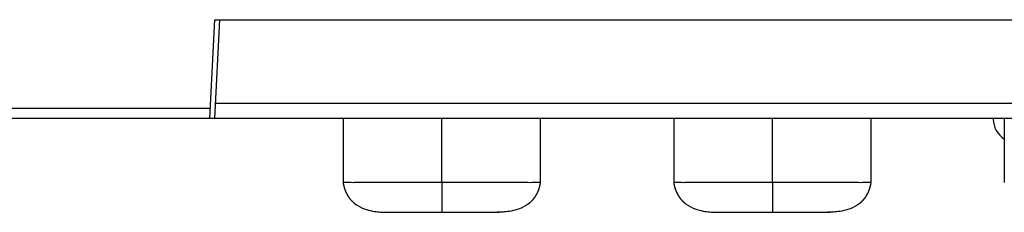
# Model space of a CAD drawing. Header units: millimetres. Extents: x -57 to 1892, y -935 to -279.
# Tile 5 of 40: x 1167.5 to 1187.46, y -890.32 to -886.42. Entities that reach past the tile are written whole.
import ezdxf

# ---------------------------------------------------------------- set-up
doc = ezdxf.new("R2010")
doc.units = ezdxf.units.MM
doc.header["$LTSCALE"] = 30.734
doc.layers.get('0').update_dxf_attribs({"linetype": 'CONTINUOUS'})
doc.layers.add('06___PRT_ALL_SURFS', color=7, linetype='CONTINUOUS')

msp = doc.modelspace()

# ---------------------------------------------------------------- linework, layer by layer
at = {"linetype": 'Continuous'}
for p, q in [((1171.356, -888.422), (1171.456, -886.422)), ((1171.456, -886.422), (1207.456, -886.422)), ((1171.456, -888.422), (1171.556, -886.422)), ((1207.441, -888.122), (1171.471, -888.122)), ((1171.366, -888.222), (1166.514, -888.222)), ((1171.356, -888.422), (1161.776, -888.422)), ((1207.456, -888.422), (1171.366, -888.422)), ((1176.056, -889.722), (1176.056, -888.422)), ((1182.756, -889.722), (1182.756, -888.422))]:
    msp.add_line(p, q, dxfattribs=at)
msp.add_arc((1187.73, -888.422), 0.5, 181.5, 236.577, dxfattribs=at)
at = {"layer": '06___PRT_ALL_SURFS', "linetype": 'Continuous'}
for p, q in [((1174.056, -888.422), (1174.056, -889.722)), ((1178.056, -889.722), (1178.056, -888.422)), ((1180.756, -888.422), (1180.756, -889.722)), ((1184.756, -889.722), (1184.756, -888.422)), ((1187.456, -888.422), (1187.456, -889.722)), ((1174.056, -889.722), (1174.056, -889.722)), ((1174.056, -889.722), (1174.058, -889.732)), ((1174.058, -889.73), (1174.058, -889.732)), ((1174.058, -889.732), (1174.059, -889.738)), ((1174.059, -889.737), (1174.06, -889.743)), ((1174.061, -889.751), (1174.062, -889.756)), ((1174.062, -889.756), (1174.063, -889.762)), ((1174.063, -889.762), (1174.065, -889.768)), ((1174.065, -889.768), (1174.066, -889.774)), ((1174.066, -889.774), (1174.067, -889.779)), ((1174.067, -889.779), (1174.068, -889.785)), ((1174.068, -889.785), (1174.07, -889.791)), ((1174.07, -889.791), (1174.071, -889.797)), ((1174.145, -889.722), (1174.071, -889.722)), ((1174.071, -889.795), (1174.072, -889.801)), ((1174.179, -889.722), (1174.145, -889.722)), ((1174.351, -889.722), (1174.304, -889.722)), ((1174.539, -889.722), (1174.491, -889.722)), ((1174.587, -889.722), (1174.539, -889.722)), ((1177.359, -889.722), (1174.747, -889.722)), ((1176.056, -889.722), (1176.056, -890.322)), ((1177.518, -889.722), (1177.444, -889.722)), ((1177.566, -889.722), (1177.518, -889.722)), ((1177.614, -889.722), (1177.566, -889.722)), ((1177.89, -889.722), (1177.847, -889.723)), ((1177.929, -889.722), (1177.89, -889.722)), ((1178.056, -889.722), (1178.032, -889.722)), ((1178.04, -889.802), (1178.043, -889.791)), ((1178.044, -889.787), (1178.045, -889.784)), ((1178.046, -889.777), (1178.047, -889.773)), ((1178.047, -889.773), (1178.048, -889.769)), ((1178.048, -889.769), (1178.049, -889.766)), ((1178.049, -889.762), (1178.05, -889.759)), ((1178.049, -889.766), (1178.049, -889.762)), ((1178.05, -889.759), (1178.051, -889.755)), ((1178.051, -889.752), (1178.052, -889.748)), ((1178.051, -889.755), (1178.051, -889.751)), ((1178.052, -889.748), (1178.053, -889.741)), ((1178.053, -889.741), (1178.056, -889.725)), ((1178.053, -889.745), (1178.054, -889.738)), ((1178.054, -889.734), (1178.056, -889.728)), ((1178.056, -889.728), (1178.056, -889.722)), ((1178.056, -889.722), (1178.056, -889.722)), ((1180.756, -889.722), (1180.756, -889.722)), ((1180.756, -889.722), (1180.758, -889.732)), ((1180.758, -889.73), (1180.759, -889.737)), ((1180.758, -889.732), (1180.759, -889.74)), ((1180.759, -889.74), (1180.76, -889.745)), ((1180.76, -889.745), (1180.761, -889.751)), ((1180.761, -889.751), (1180.762, -889.756)), ((1180.762, -889.756), (1180.763, -889.762)), ((1180.763, -889.762), (1180.765, -889.768)), ((1180.765, -889.768), (1180.766, -889.774)), ((1180.766, -889.774), (1180.767, -889.779)), ((1180.767, -889.779), (1180.768, -889.785)), ((1180.768, -889.785), (1180.77, -889.791)), ((1180.77, -889.791), (1180.771, -889.795)), ((1180.845, -889.722), (1180.771, -889.722)), ((1180.771, -889.794), (1180.772, -889.8)), ((1180.879, -889.722), (1180.845, -889.722)), ((1181.051, -889.722), (1181.004, -889.722)), ((1181.239, -889.722), (1181.191, -889.722)), ((1181.287, -889.722), (1181.239, -889.722)), ((1184.059, -889.722), (1181.447, -889.722)), ((1182.756, -889.722), (1182.756, -890.322)), ((1184.218, -889.722), (1184.144, -889.722)), ((1184.266, -889.722), (1184.218, -889.722)), ((1184.314, -889.722), (1184.266, -889.722)), ((1184.59, -889.722), (1184.547, -889.723)), ((1184.629, -889.722), (1184.59, -889.722)), ((1184.756, -889.722), (1184.732, -889.722)), ((1184.74, -889.802), (1184.743, -889.791)), ((1184.744, -889.787), (1184.745, -889.784)), ((1184.746, -889.777), (1184.747, -889.773)), ((1184.747, -889.773), (1184.748, -889.769)), ((1184.748, -889.769), (1184.749, -889.766)), ((1184.749, -889.762), (1184.75, -889.759)), ((1184.749, -889.766), (1184.749, -889.762)), ((1184.75, -889.759), (1184.751, -889.755)), ((1184.751, -889.752), (1184.752, -889.748)), ((1184.751, -889.755), (1184.751, -889.751)), ((1184.752, -889.748), (1184.753, -889.741)), ((1184.753, -889.741), (1184.756, -889.725)), ((1184.753, -889.745), (1184.754, -889.738)), ((1184.754, -889.734), (1184.756, -889.728)), ((1184.756, -889.728), (1184.756, -889.722)), ((1184.756, -889.722), (1184.756, -889.722)), ((1187.456, -889.722), (1187.456, -889.722)), ((1187.456, -889.722), (1187.456, -889.722)), ((1174.072, -889.8), (1174.074, -889.806)), ((1174.073, -889.804), (1174.075, -889.81)), ((1174.074, -889.809), (1174.076, -889.816)), ((1174.076, -889.813), (1174.077, -889.819)), ((1174.076, -889.816), (1174.078, -889.822)), ((1174.077, -889.819), (1174.08, -889.829)), ((1174.08, -889.828), (1174.081, -889.831)), ((1174.08, -889.829), (1174.082, -889.834)), ((1174.081, -889.832), (1174.083, -889.837)), ((1174.082, -889.835), (1174.084, -889.84)), ((1174.083, -889.838), (1174.085, -889.843)), ((1174.084, -889.841), (1174.086, -889.847)), ((1174.085, -889.844), (1174.087, -889.85)), ((1174.086, -889.847), (1174.088, -889.853)), ((1174.087, -889.851), (1174.089, -889.856)), ((1174.088, -889.854), (1174.09, -889.859)), ((1174.089, -889.857), (1174.091, -889.862)), ((1174.09, -889.86), (1174.091, -889.863)), ((1174.091, -889.862), (1174.092, -889.866)), ((1174.092, -889.865), (1174.094, -889.869)), ((1174.093, -889.869), (1174.095, -889.873)), ((1174.094, -889.872), (1174.096, -889.876)), ((1174.096, -889.875), (1174.097, -889.879)), ((1174.097, -889.878), (1174.098, -889.882)), ((1174.098, -889.881), (1174.1, -889.886)), ((1174.099, -889.885), (1174.101, -889.889)), ((1174.101, -889.888), (1174.102, -889.892)), ((1174.102, -889.891), (1174.104, -889.895)), ((1174.103, -889.894), (1174.105, -889.898)), ((1174.104, -889.897), (1174.106, -889.901)), ((1174.106, -889.9), (1174.107, -889.904)), ((1174.107, -889.903), (1174.109, -889.907)), ((1174.108, -889.906), (1174.11, -889.91)), ((1174.11, -889.91), (1174.112, -889.914)), ((1174.111, -889.913), (1174.114, -889.918)), ((1174.113, -889.917), (1174.115, -889.922)), ((1174.115, -889.92), (1174.117, -889.925)), ((1174.117, -889.924), (1174.118, -889.928)), ((1174.118, -889.927), (1174.12, -889.931)), ((1174.119, -889.93), (1174.121, -889.934)), ((1174.121, -889.933), (1174.123, -889.937)), ((1174.123, -889.936), (1174.125, -889.941)), ((1174.124, -889.94), (1174.126, -889.944)), ((1174.126, -889.943), (1174.128, -889.948)), ((1174.128, -889.947), (1174.13, -889.951)), ((1174.13, -889.95), (1174.132, -889.954)), ((1174.131, -889.954), (1174.134, -889.958)), ((1174.133, -889.957), (1174.136, -889.962)), ((1174.135, -889.961), (1174.138, -889.965)), ((1174.137, -889.964), (1174.14, -889.969)), ((1174.14, -889.969), (1174.142, -889.973)), ((1174.144, -889.975), (1174.146, -889.98)), ((1174.146, -889.979), (1174.149, -889.984)), ((1174.148, -889.983), (1174.151, -889.987)), ((1174.151, -889.987), (1174.153, -889.991)), ((1174.153, -889.99), (1174.156, -889.995)), ((1174.155, -889.994), (1174.158, -889.999)), ((1177.955, -889.999), (1177.957, -889.995)), ((1177.957, -889.996), (1177.959, -889.992)), ((1177.958, -889.993), (1177.961, -889.989)), ((1177.96, -889.99), (1177.963, -889.986)), ((1177.962, -889.987), (1177.964, -889.983)), ((1177.964, -889.984), (1177.966, -889.98)), ((1177.966, -889.981), (1177.968, -889.977)), ((1177.968, -889.978), (1177.97, -889.974)), ((1177.969, -889.975), (1177.971, -889.971)), ((1177.971, -889.972), (1177.973, -889.969)), ((1177.973, -889.969), (1177.975, -889.966)), ((1177.974, -889.966), (1177.976, -889.963)), ((1177.976, -889.963), (1177.978, -889.96)), ((1177.978, -889.96), (1177.979, -889.957)), ((1177.979, -889.958), (1177.981, -889.954)), ((1177.981, -889.955), (1177.982, -889.951)), ((1177.982, -889.952), (1177.984, -889.949)), ((1177.984, -889.949), (1177.985, -889.946)), ((1177.985, -889.946), (1177.987, -889.943)), ((1177.987, -889.944), (1177.988, -889.94)), ((1177.988, -889.941), (1177.99, -889.938)), ((1177.989, -889.938), (1177.991, -889.935)), ((1177.991, -889.936), (1177.992, -889.933)), ((1177.992, -889.933), (1177.994, -889.928)), ((1177.993, -889.93), (1177.996, -889.925)), ((1177.995, -889.926), (1177.998, -889.921)), ((1177.997, -889.922), (1177.999, -889.917)), ((1177.999, -889.918), (1178.001, -889.914)), ((1178.001, -889.914), (1178.002, -889.911)), ((1178.002, -889.911), (1178.004, -889.908)), ((1178.003, -889.909), (1178.005, -889.905)), ((1178.005, -889.905), (1178.006, -889.902)), ((1178.006, -889.902), (1178.008, -889.898)), ((1178.008, -889.899), (1178.009, -889.894)), ((1178.009, -889.896), (1178.011, -889.891)), ((1178.011, -889.892), (1178.012, -889.888)), ((1178.012, -889.889), (1178.013, -889.885)), ((1178.013, -889.886), (1178.014, -889.882)), ((1178.014, -889.883), (1178.016, -889.879)), ((1178.015, -889.879), (1178.017, -889.875)), ((1178.017, -889.876), (1178.018, -889.872)), ((1178.018, -889.872), (1178.02, -889.868)), ((1178.019, -889.869), (1178.021, -889.864)), ((1178.021, -889.865), (1178.022, -889.86)), ((1178.022, -889.861), (1178.024, -889.857)), ((1178.023, -889.857), (1178.025, -889.853)), ((1178.025, -889.853), (1178.026, -889.849)), ((1178.026, -889.849), (1178.028, -889.845)), ((1178.028, -889.845), (1178.029, -889.841)), ((1178.029, -889.841), (1178.03, -889.837)), ((1178.03, -889.837), (1178.031, -889.833)), ((1178.031, -889.833), (1178.033, -889.829)), ((1178.032, -889.83), (1178.034, -889.825)), ((1178.034, -889.826), (1178.035, -889.821)), ((1178.035, -889.822), (1178.036, -889.817)), ((1178.036, -889.818), (1178.037, -889.814)), ((1178.037, -889.814), (1178.038, -889.81)), ((1178.038, -889.81), (1178.039, -889.806)), ((1178.039, -889.806), (1178.04, -889.802)), ((1178.04, -889.802), (1178.041, -889.799)), ((1180.772, -889.798), (1180.773, -889.804)), ((1180.773, -889.803), (1180.774, -889.809)), ((1180.774, -889.807), (1180.776, -889.813)), ((1180.775, -889.812), (1180.776, -889.816)), ((1180.776, -889.813), (1180.777, -889.819)), ((1180.776, -889.816), (1180.778, -889.822)), ((1180.777, -889.819), (1180.78, -889.829)), ((1180.78, -889.828), (1180.781, -889.832)), ((1180.781, -889.831), (1180.782, -889.835)), ((1180.782, -889.834), (1180.783, -889.838)), ((1180.783, -889.837), (1180.784, -889.841)), ((1180.784, -889.84), (1180.785, -889.844)), ((1180.785, -889.843), (1180.786, -889.847)), ((1180.786, -889.847), (1180.787, -889.851)), ((1180.787, -889.85), (1180.788, -889.854)), ((1180.788, -889.853), (1180.789, -889.857)), ((1180.789, -889.856), (1180.79, -889.86)), ((1180.79, -889.859), (1180.791, -889.863)), ((1180.791, -889.862), (1180.792, -889.866)), ((1180.792, -889.865), (1180.794, -889.869)), ((1180.793, -889.869), (1180.795, -889.873)), ((1180.794, -889.872), (1180.796, -889.876)), ((1180.796, -889.875), (1180.797, -889.879)), ((1180.797, -889.878), (1180.798, -889.882)), ((1180.798, -889.881), (1180.8, -889.886)), ((1180.799, -889.885), (1180.801, -889.889)), ((1180.801, -889.888), (1180.802, -889.892)), ((1180.802, -889.891), (1180.804, -889.895)), ((1180.803, -889.894), (1180.805, -889.898)), ((1180.804, -889.897), (1180.806, -889.901)), ((1180.806, -889.9), (1180.807, -889.904)), ((1180.807, -889.903), (1180.809, -889.907)), ((1180.808, -889.906), (1180.81, -889.91)), ((1180.81, -889.91), (1180.812, -889.914)), ((1180.811, -889.913), (1180.814, -889.918)), ((1180.813, -889.917), (1180.815, -889.922)), ((1180.815, -889.92), (1180.817, -889.925)), ((1180.817, -889.924), (1180.818, -889.928)), ((1180.818, -889.927), (1180.82, -889.931)), ((1180.819, -889.93), (1180.821, -889.934)), ((1180.821, -889.933), (1180.823, -889.937)), ((1180.823, -889.936), (1180.825, -889.941)), ((1180.824, -889.94), (1180.826, -889.944)), ((1180.826, -889.943), (1180.828, -889.948)), ((1180.828, -889.947), (1180.83, -889.951)), ((1180.83, -889.95), (1180.832, -889.954)), ((1180.831, -889.954), (1180.834, -889.958)), ((1180.833, -889.957), (1180.836, -889.962)), ((1180.835, -889.961), (1180.838, -889.965)), ((1180.837, -889.964), (1180.84, -889.969)), ((1180.839, -889.968), (1180.842, -889.973)), ((1180.842, -889.972), (1180.844, -889.976)), ((1180.844, -889.975), (1180.846, -889.98)), ((1180.846, -889.979), (1180.849, -889.984)), ((1180.848, -889.983), (1180.851, -889.987)), ((1180.851, -889.987), (1180.853, -889.991)), ((1180.853, -889.99), (1180.856, -889.995)), ((1180.855, -889.994), (1180.858, -889.999)), ((1184.655, -889.999), (1184.657, -889.995)), ((1184.657, -889.996), (1184.659, -889.992)), ((1184.658, -889.993), (1184.661, -889.989)), ((1184.66, -889.99), (1184.663, -889.986)), ((1184.662, -889.987), (1184.664, -889.983)), ((1184.664, -889.984), (1184.666, -889.98)), ((1184.666, -889.981), (1184.668, -889.977)), ((1184.668, -889.978), (1184.67, -889.974)), ((1184.669, -889.975), (1184.671, -889.971)), ((1184.671, -889.972), (1184.673, -889.969)), ((1184.673, -889.969), (1184.675, -889.966)), ((1184.674, -889.966), (1184.676, -889.963)), ((1184.676, -889.963), (1184.678, -889.96)), ((1184.678, -889.96), (1184.679, -889.957)), ((1184.679, -889.958), (1184.681, -889.954)), ((1184.681, -889.955), (1184.682, -889.951)), ((1184.682, -889.952), (1184.684, -889.949)), ((1184.684, -889.949), (1184.685, -889.946)), ((1184.685, -889.946), (1184.687, -889.943)), ((1184.687, -889.944), (1184.688, -889.94)), ((1184.688, -889.941), (1184.69, -889.938)), ((1184.689, -889.938), (1184.691, -889.935)), ((1184.691, -889.936), (1184.692, -889.933)), ((1184.692, -889.933), (1184.694, -889.928)), ((1184.693, -889.93), (1184.696, -889.925)), ((1184.695, -889.926), (1184.698, -889.921)), ((1184.697, -889.922), (1184.699, -889.917)), ((1184.699, -889.918), (1184.701, -889.914)), ((1184.701, -889.914), (1184.702, -889.911)), ((1184.702, -889.911), (1184.704, -889.908)), ((1184.703, -889.909), (1184.705, -889.905)), ((1184.705, -889.905), (1184.706, -889.902)), ((1184.706, -889.902), (1184.708, -889.898)), ((1184.708, -889.899), (1184.709, -889.894)), ((1184.709, -889.896), (1184.711, -889.891)), ((1184.711, -889.892), (1184.712, -889.888)), ((1184.712, -889.889), (1184.713, -889.885)), ((1184.713, -889.886), (1184.714, -889.882)), ((1184.714, -889.883), (1184.716, -889.879)), ((1184.715, -889.879), (1184.717, -889.875)), ((1184.717, -889.876), (1184.718, -889.872)), ((1184.718, -889.872), (1184.72, -889.868)), ((1184.719, -889.869), (1184.721, -889.864)), ((1184.721, -889.865), (1184.722, -889.86)), ((1184.722, -889.861), (1184.724, -889.857)), ((1184.723, -889.857), (1184.725, -889.853)), ((1184.725, -889.853), (1184.726, -889.849)), ((1184.726, -889.849), (1184.728, -889.845)), ((1184.728, -889.845), (1184.729, -889.841)), ((1184.729, -889.841), (1184.73, -889.837)), ((1184.73, -889.837), (1184.731, -889.833)), ((1184.731, -889.833), (1184.733, -889.829)), ((1184.732, -889.83), (1184.734, -889.825)), ((1184.734, -889.826), (1184.735, -889.821)), ((1184.735, -889.822), (1184.736, -889.817)), ((1184.736, -889.818), (1184.737, -889.814)), ((1184.737, -889.814), (1184.738, -889.81)), ((1184.738, -889.81), (1184.739, -889.806)), ((1184.739, -889.806), (1184.74, -889.802)), ((1184.74, -889.802), (1184.741, -889.799)), ((1174.158, -889.998), (1174.161, -890.003)), ((1174.16, -890.002), (1174.163, -890.006)), ((1174.163, -890.006), (1174.166, -890.01)), ((1174.165, -890.01), (1174.169, -890.014)), ((1174.168, -890.013), (1174.171, -890.018)), ((1174.171, -890.017), (1174.174, -890.022)), ((1174.174, -890.021), (1174.177, -890.026)), ((1174.177, -890.025), (1174.18, -890.03)), ((1174.179, -890.029), (1174.183, -890.034)), ((1174.183, -890.033), (1174.186, -890.038)), ((1174.186, -890.037), (1174.189, -890.042)), ((1174.189, -890.041), (1174.192, -890.046)), ((1174.192, -890.046), (1174.196, -890.05)), ((1174.195, -890.05), (1174.199, -890.054)), ((1174.199, -890.054), (1174.203, -890.058)), ((1174.202, -890.058), (1174.206, -890.062)), ((1174.206, -890.062), (1174.21, -890.067)), ((1174.209, -890.066), (1174.213, -890.071)), ((1174.213, -890.07), (1174.217, -890.075)), ((1174.216, -890.074), (1174.221, -890.079)), ((1174.22, -890.078), (1174.224, -890.083)), ((1174.224, -890.082), (1174.228, -890.087)), ((1174.228, -890.086), (1174.232, -890.091)), ((1174.231, -890.09), (1174.236, -890.095)), ((1174.235, -890.094), (1174.24, -890.098)), ((1174.239, -890.098), (1174.243, -890.102)), ((1174.243, -890.102), (1174.247, -890.106)), ((1174.247, -890.105), (1174.251, -890.109)), ((1174.25, -890.109), (1174.254, -890.112)), ((1174.274, -890.13), (1174.277, -890.132)), ((1174.277, -890.132), (1174.28, -890.135)), ((1174.28, -890.135), (1174.282, -890.137)), ((1174.282, -890.136), (1174.297, -890.148)), ((1174.282, -890.137), (1174.288, -890.142)), ((1174.285, -890.139), (1174.287, -890.141)), ((1174.287, -890.14), (1174.289, -890.142)), ((1174.288, -890.142), (1174.29, -890.143)), ((1177.831, -890.135), (1177.816, -890.148)), ((1177.823, -890.143), (1177.824, -890.142)), ((1177.824, -890.142), (1177.827, -890.14)), ((1177.828, -890.138), (1177.84, -890.129)), ((1177.85, -890.12), (1177.853, -890.117)), ((1177.853, -890.118), (1177.856, -890.115)), ((1177.855, -890.115), (1177.858, -890.113)), ((1177.858, -890.113), (1177.861, -890.11)), ((1177.861, -890.11), (1177.864, -890.107)), ((1177.863, -890.108), (1177.867, -890.105)), ((1177.866, -890.105), (1177.87, -890.102)), ((1177.869, -890.102), (1177.873, -890.099)), ((1177.872, -890.099), (1177.876, -890.096)), ((1177.875, -890.096), (1177.878, -890.093)), ((1177.876, -890.096), (1177.885, -890.087)), ((1177.887, -890.084), (1177.891, -890.08)), ((1177.89, -890.081), (1177.894, -890.077)), ((1177.893, -890.078), (1177.897, -890.074)), ((1177.896, -890.074), (1177.899, -890.071)), ((1177.899, -890.071), (1177.902, -890.067)), ((1177.902, -890.068), (1177.905, -890.064)), ((1177.905, -890.065), (1177.908, -890.061)), ((1177.908, -890.061), (1177.911, -890.058)), ((1177.91, -890.058), (1177.913, -890.055)), ((1177.913, -890.055), (1177.916, -890.051)), ((1177.916, -890.052), (1177.919, -890.048)), ((1177.918, -890.049), (1177.921, -890.045)), ((1177.921, -890.045), (1177.924, -890.042)), ((1177.923, -890.042), (1177.926, -890.038)), ((1177.926, -890.039), (1177.929, -890.035)), ((1177.928, -890.036), (1177.931, -890.032)), ((1177.931, -890.033), (1177.934, -890.029)), ((1177.933, -890.029), (1177.936, -890.026)), ((1177.936, -890.026), (1177.938, -890.023)), ((1177.938, -890.023), (1177.94, -890.02)), ((1177.94, -890.02), (1177.943, -890.016)), ((1177.942, -890.017), (1177.945, -890.013)), ((1177.944, -890.014), (1177.947, -890.01)), ((1177.947, -890.011), (1177.949, -890.007)), ((1177.949, -890.008), (1177.951, -890.004)), ((1177.951, -890.005), (1177.953, -890.001)), ((1177.953, -890.002), (1177.955, -889.998)), ((1180.858, -889.998), (1180.861, -890.003)), ((1180.86, -890.002), (1180.863, -890.006)), ((1180.863, -890.006), (1180.866, -890.01)), ((1180.865, -890.01), (1180.869, -890.014)), ((1180.868, -890.013), (1180.871, -890.018)), ((1180.871, -890.017), (1180.874, -890.022)), ((1180.874, -890.021), (1180.877, -890.026)), ((1180.877, -890.025), (1180.88, -890.03)), ((1180.879, -890.029), (1180.883, -890.034)), ((1180.883, -890.033), (1180.886, -890.038)), ((1180.886, -890.037), (1180.889, -890.042)), ((1180.889, -890.041), (1180.892, -890.046)), ((1180.892, -890.046), (1180.896, -890.05)), ((1180.895, -890.05), (1180.899, -890.054)), ((1180.899, -890.054), (1180.903, -890.058)), ((1180.902, -890.058), (1180.906, -890.062)), ((1180.906, -890.062), (1180.91, -890.067)), ((1180.909, -890.066), (1180.913, -890.071)), ((1180.913, -890.07), (1180.917, -890.075)), ((1180.916, -890.074), (1180.921, -890.079)), ((1180.92, -890.078), (1180.924, -890.083)), ((1180.924, -890.082), (1180.928, -890.087)), ((1180.928, -890.086), (1180.932, -890.091)), ((1180.931, -890.09), (1180.936, -890.095)), ((1180.935, -890.094), (1180.94, -890.098)), ((1180.939, -890.098), (1180.943, -890.102)), ((1180.943, -890.102), (1180.947, -890.106)), ((1180.947, -890.105), (1180.951, -890.109)), ((1180.95, -890.109), (1180.954, -890.112)), ((1180.974, -890.13), (1180.977, -890.132)), ((1180.977, -890.132), (1180.98, -890.135)), ((1180.98, -890.135), (1180.982, -890.137)), ((1180.982, -890.136), (1180.997, -890.148)), ((1180.982, -890.137), (1180.988, -890.142)), ((1180.985, -890.139), (1180.987, -890.141)), ((1180.987, -890.14), (1180.989, -890.142)), ((1180.988, -890.142), (1180.99, -890.143)), ((1184.531, -890.135), (1184.516, -890.148)), ((1184.523, -890.143), (1184.524, -890.142)), ((1184.524, -890.142), (1184.527, -890.14)), ((1184.528, -890.138), (1184.54, -890.129)), ((1184.55, -890.12), (1184.553, -890.117)), ((1184.553, -890.118), (1184.556, -890.115)), ((1184.555, -890.115), (1184.558, -890.113)), ((1184.558, -890.113), (1184.561, -890.11)), ((1184.561, -890.11), (1184.564, -890.107)), ((1184.563, -890.108), (1184.567, -890.105)), ((1184.566, -890.105), (1184.57, -890.102)), ((1184.569, -890.102), (1184.573, -890.099)), ((1184.572, -890.099), (1184.576, -890.096)), ((1184.575, -890.096), (1184.578, -890.093)), ((1184.576, -890.096), (1184.585, -890.087)), ((1184.587, -890.084), (1184.591, -890.08)), ((1184.59, -890.081), (1184.594, -890.077)), ((1184.593, -890.078), (1184.597, -890.074)), ((1184.596, -890.074), (1184.599, -890.071)), ((1184.599, -890.071), (1184.602, -890.067)), ((1184.602, -890.068), (1184.605, -890.064)), ((1184.605, -890.065), (1184.608, -890.061)), ((1184.608, -890.061), (1184.611, -890.058)), ((1184.61, -890.058), (1184.613, -890.055)), ((1184.613, -890.055), (1184.616, -890.051)), ((1184.616, -890.052), (1184.619, -890.048)), ((1184.618, -890.049), (1184.621, -890.045)), ((1184.621, -890.045), (1184.624, -890.042)), ((1184.623, -890.042), (1184.626, -890.038)), ((1184.626, -890.039), (1184.629, -890.035)), ((1184.628, -890.036), (1184.631, -890.032)), ((1184.631, -890.033), (1184.634, -890.029)), ((1184.633, -890.029), (1184.636, -890.026)), ((1184.636, -890.026), (1184.638, -890.023)), ((1184.638, -890.023), (1184.64, -890.02)), ((1184.64, -890.02), (1184.643, -890.016)), ((1184.642, -890.017), (1184.645, -890.013)), ((1184.644, -890.014), (1184.647, -890.01)), ((1184.647, -890.011), (1184.649, -890.007)), ((1184.649, -890.008), (1184.651, -890.004)), ((1184.651, -890.005), (1184.653, -890.001)), ((1184.653, -890.002), (1184.655, -889.998)), ((1174.896, -890.322), (1174.927, -890.322)), ((1174.927, -890.322), (1177.178, -890.322)), ((1177.217, -890.322), (1177.184, -890.322)), ((1177.184, -890.322), (1177.2, -890.322)), ((1177.2, -890.322), (1177.217, -890.322)), ((1181.596, -890.322), (1181.627, -890.322)), ((1181.627, -890.322), (1183.878, -890.322)), ((1183.917, -890.322), (1183.884, -890.322)), ((1183.884, -890.322), (1183.9, -890.322)), ((1183.9, -890.322), (1183.917, -890.322))]:
    msp.add_line(p, q, dxfattribs=at)
for points in [[(1174.071, -889.722), (1174.061, -889.722), (1174.058, -889.722), (1174.057, -889.722), (1174.056, -889.722), (1174.056, -889.722)], [(1174.06, -889.743), (1174.06, -889.745), (1174.061, -889.751)], [(1174.259, -889.723), (1174.217, -889.722), (1174.179, -889.722)], [(1174.304, -889.722), (1174.281, -889.722), (1174.259, -889.723)], [(1174.491, -889.722), (1174.444, -889.722), (1174.351, -889.722)], [(1174.747, -889.722), (1174.688, -889.722), (1174.661, -889.722), (1174.587, -889.722)], [(1177.444, -889.722), (1177.389, -889.722), (1177.359, -889.722)], [(1177.754, -889.722), (1177.707, -889.722), (1177.614, -889.722)], [(1177.847, -889.723), (1177.801, -889.722), (1177.754, -889.722)], [(1178.032, -889.722), (1177.98, -889.722), (1177.929, -889.722)], [(1178.042, -889.795), (1178.043, -889.791), (1178.044, -889.787), (1178.045, -889.784), (1178.045, -889.78), (1178.046, -889.776)], [(1180.771, -889.722), (1180.761, -889.722), (1180.758, -889.722), (1180.757, -889.722), (1180.756, -889.722), (1180.756, -889.722)], [(1180.959, -889.723), (1180.917, -889.722), (1180.879, -889.722)], [(1181.004, -889.722), (1180.981, -889.722), (1180.959, -889.723)], [(1181.191, -889.722), (1181.144, -889.722), (1181.051, -889.722)], [(1181.447, -889.722), (1181.388, -889.722), (1181.361, -889.722), (1181.287, -889.722)], [(1184.144, -889.722), (1184.089, -889.722), (1184.059, -889.722)], [(1184.454, -889.722), (1184.407, -889.722), (1184.314, -889.722)], [(1184.547, -889.723), (1184.501, -889.722), (1184.454, -889.722)], [(1184.732, -889.722), (1184.68, -889.722), (1184.629, -889.722)], [(1184.742, -889.795), (1184.743, -889.791), (1184.744, -889.787), (1184.745, -889.784), (1184.745, -889.78), (1184.746, -889.776)], [(1174.139, -889.968), (1174.142, -889.972), (1174.144, -889.976)], [(1174.254, -890.112), (1174.257, -890.115), (1174.261, -890.118), (1174.264, -890.121), (1174.267, -890.124), (1174.271, -890.127), (1174.274, -890.13)], [(1174.297, -890.148), (1174.34, -890.179), (1174.387, -890.207), (1174.435, -890.231), (1174.482, -890.251), (1174.528, -890.267), (1174.571, -890.279), (1174.612, -890.289), (1174.651, -890.297), (1174.688, -890.303), (1174.723, -890.308), (1174.756, -890.312), (1174.787, -890.315), (1174.816, -890.318), (1174.843, -890.32), (1174.87, -890.321), (1174.896, -890.322)], [(1177.816, -890.148), (1177.773, -890.179), (1177.726, -890.207), (1177.678, -890.231), (1177.631, -890.251), (1177.585, -890.267), (1177.542, -890.279), (1177.501, -890.289), (1177.462, -890.297), (1177.425, -890.303), (1177.39, -890.308), (1177.357, -890.312), (1177.326, -890.315), (1177.297, -890.318), (1177.27, -890.32), (1177.243, -890.321), (1177.217, -890.322)], [(1177.823, -890.143), (1177.829, -890.138), (1177.833, -890.135)], [(1177.837, -890.131), (1177.84, -890.129), (1177.842, -890.127), (1177.845, -890.125), (1177.847, -890.122), (1177.85, -890.12)], [(1177.881, -890.09), (1177.884, -890.087), (1177.888, -890.083)], [(1180.954, -890.112), (1180.957, -890.115), (1180.961, -890.118), (1180.964, -890.121), (1180.967, -890.124), (1180.971, -890.127), (1180.974, -890.13)], [(1180.997, -890.148), (1181.04, -890.179), (1181.087, -890.207), (1181.135, -890.231), (1181.182, -890.251), (1181.228, -890.267), (1181.271, -890.279), (1181.312, -890.289), (1181.351, -890.297), (1181.388, -890.303), (1181.423, -890.308), (1181.456, -890.312), (1181.487, -890.315), (1181.516, -890.318), (1181.543, -890.32), (1181.57, -890.321), (1181.596, -890.322)], [(1184.516, -890.148), (1184.473, -890.179), (1184.426, -890.207), (1184.378, -890.231), (1184.331, -890.251), (1184.285, -890.267), (1184.242, -890.279), (1184.201, -890.289), (1184.162, -890.297), (1184.125, -890.303), (1184.09, -890.308), (1184.057, -890.312), (1184.026, -890.315), (1183.997, -890.318), (1183.97, -890.32), (1183.943, -890.321), (1183.917, -890.322)], [(1184.523, -890.143), (1184.529, -890.138), (1184.533, -890.135)], [(1184.537, -890.131), (1184.54, -890.129), (1184.542, -890.127), (1184.545, -890.125), (1184.547, -890.122), (1184.55, -890.12)], [(1184.581, -890.09), (1184.584, -890.087), (1184.588, -890.083)]]:
    msp.add_lwpolyline(points, dxfattribs=at)

doc.saveas('drawing.dxf')
